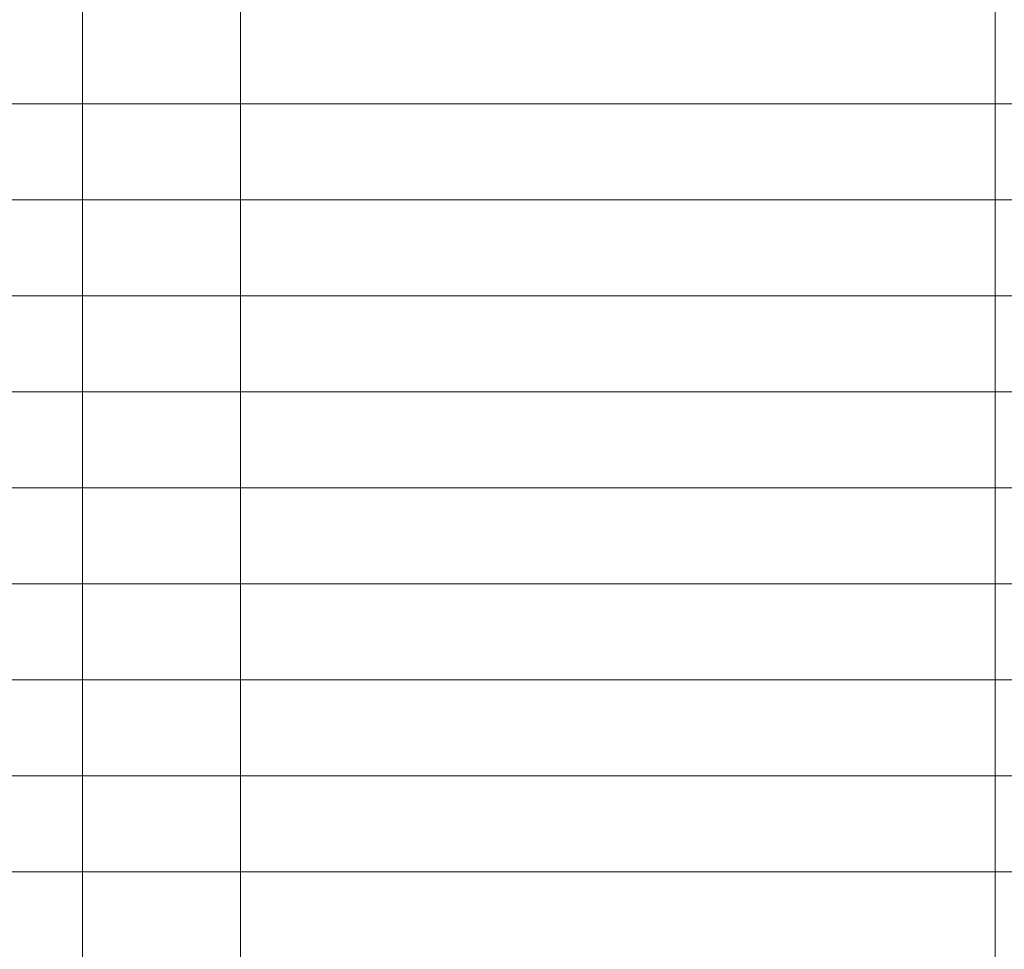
# Model space of a CAD drawing. Extents: x 0 to 1189, y 0 to 841.
# Tile 123 of 132: x 1026 to 1098, y 143 to 211. Entities that reach past the tile are written whole.
import ezdxf

# ---------------------------------------------------------------- set-up
doc = ezdxf.new("R2010")
doc.units = 0

msp = doc.modelspace()

# ---------------------------------------------------------------- linework, layer by layer
at = {"color": 7, "lineweight": 13}
for p, q in [((1030.5, 821), (1030.5, 76)), ((1042, 821), (1042, 76)), ((1097, 821), (1097, 76)), ((1169, 205), (989, 205)), ((1169, 198), (989, 198)), ((1169, 191), (989, 191)), ((1169, 184), (989, 184)), ((1169, 177), (989, 177)), ((1169, 170), (989, 170)), ((1169, 163), (989, 163)), ((1169, 156), (989, 156)), ((1169, 149), (989, 149))]:
    msp.add_line(p, q, dxfattribs=at)

doc.saveas('drawing.dxf')
